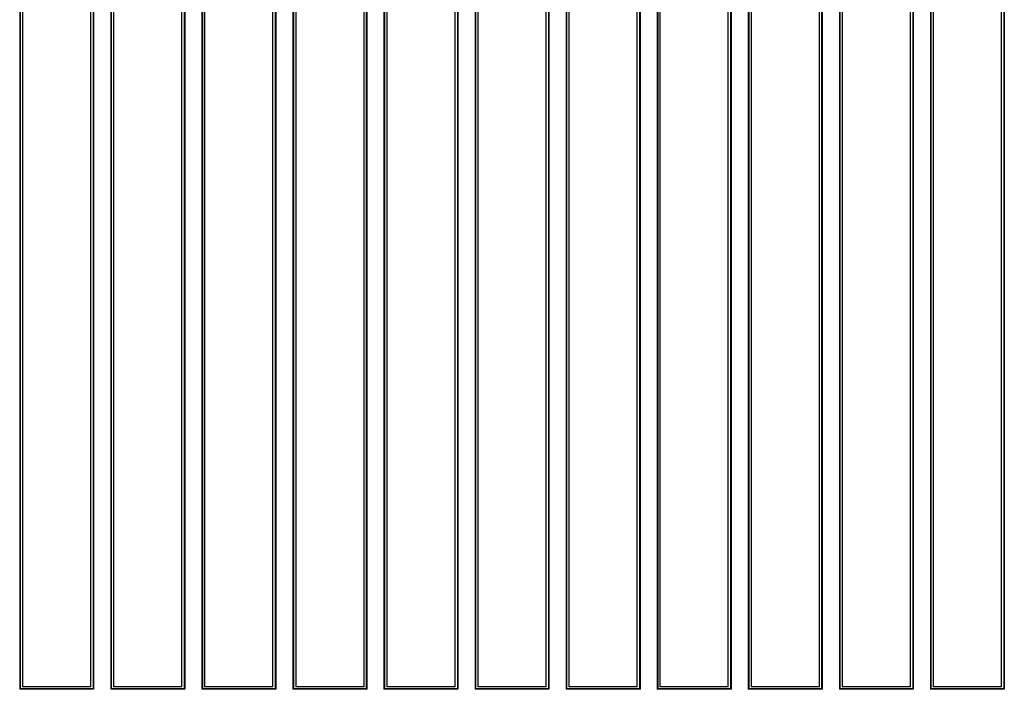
# Model space of a CAD drawing. Header units: millimetres. Extents: x 25 to 1935, y 715 to 2336.
# Tile 224 of 252: x 1691 to 1713, y 991 to 1005. Entities that reach past the tile are written whole.
import ezdxf

# ---------------------------------------------------------------- set-up
doc = ezdxf.new("R2010")
doc.units = ezdxf.units.MM
doc.header["$LTSCALE"] = 2
doc.layers.get('0').update_dxf_attribs({"color": 2})

msp = doc.modelspace()

# ---------------------------------------------------------------- linework, layer by layer
at = {"color": 2, "linetype": 'Continuous', "lineweight": 30}
for p, q in [((1691.202, 1009.204), (1691.202, 990.569)), ((1691.213, 1009.204), (1691.213, 990.58)), ((1691.263, 1009.204), (1691.263, 990.62)), ((1692.763, 990.62), (1692.763, 1009.204)), ((1692.813, 1009.204), (1692.813, 990.58)), ((1692.825, 1009.204), (1692.825, 990.569)), ((1693.202, 1009.204), (1693.202, 990.569)), ((1693.213, 1009.204), (1693.213, 990.58)), ((1693.263, 1009.204), (1693.263, 990.62)), ((1694.763, 990.62), (1694.763, 1009.204)), ((1694.813, 1009.204), (1694.813, 990.58)), ((1694.825, 1009.204), (1694.825, 990.569)), ((1695.202, 1009.204), (1695.202, 990.569)), ((1695.213, 1009.204), (1695.213, 990.58)), ((1695.263, 1009.204), (1695.263, 990.62)), ((1696.763, 990.62), (1696.763, 1009.204)), ((1696.813, 1009.204), (1696.813, 990.58)), ((1696.825, 1009.204), (1696.825, 990.569)), ((1697.202, 1009.204), (1697.202, 990.569)), ((1697.213, 1009.204), (1697.213, 990.58)), ((1697.263, 1009.204), (1697.263, 990.62)), ((1698.763, 990.62), (1698.763, 1009.204)), ((1698.813, 1009.204), (1698.813, 990.58)), ((1698.825, 1009.204), (1698.825, 990.569)), ((1699.202, 1009.204), (1699.202, 990.569)), ((1699.213, 1009.204), (1699.213, 990.58)), ((1699.263, 1009.204), (1699.263, 990.62)), ((1700.763, 990.62), (1700.763, 1009.204)), ((1700.813, 1009.204), (1700.813, 990.58)), ((1700.825, 1009.204), (1700.825, 990.569)), ((1701.202, 1009.204), (1701.202, 990.569)), ((1701.213, 1009.204), (1701.213, 990.58)), ((1701.263, 1009.204), (1701.263, 990.62)), ((1702.763, 990.62), (1702.763, 1009.204)), ((1702.813, 1009.204), (1702.813, 990.58)), ((1702.825, 1009.204), (1702.825, 990.569)), ((1703.202, 1009.204), (1703.202, 990.569)), ((1703.213, 1009.204), (1703.213, 990.58)), ((1703.263, 1009.204), (1703.263, 990.62)), ((1704.763, 990.62), (1704.763, 1009.204)), ((1704.813, 1009.204), (1704.813, 990.58)), ((1704.825, 1009.204), (1704.825, 990.569)), ((1705.202, 1009.204), (1705.202, 990.569)), ((1705.213, 1009.204), (1705.213, 990.58)), ((1705.263, 1009.204), (1705.263, 990.62)), ((1706.763, 990.62), (1706.763, 1009.204)), ((1706.813, 1009.204), (1706.813, 990.58)), ((1706.825, 1009.204), (1706.825, 990.569)), ((1707.202, 1009.204), (1707.202, 990.569)), ((1707.213, 1009.204), (1707.213, 990.58)), ((1707.263, 1009.204), (1707.263, 990.62)), ((1708.763, 990.62), (1708.763, 1009.204)), ((1708.813, 1009.204), (1708.813, 990.58)), ((1708.825, 1009.204), (1708.825, 990.569)), ((1709.202, 1009.204), (1709.202, 990.569)), ((1709.213, 1009.204), (1709.213, 990.58)), ((1709.263, 1009.204), (1709.263, 990.62)), ((1710.763, 990.62), (1710.763, 1009.204)), ((1710.813, 1009.204), (1710.813, 990.58)), ((1710.825, 1009.204), (1710.825, 990.569)), ((1711.202, 1009.204), (1711.202, 990.569)), ((1711.213, 1009.204), (1711.213, 990.58)), ((1711.263, 1009.204), (1711.263, 990.62)), ((1712.763, 990.62), (1712.763, 1009.204)), ((1712.813, 1009.204), (1712.813, 990.58)), ((1712.825, 1009.204), (1712.825, 990.569)), ((1691.213, 990.58), (1691.202, 990.569)), ((1692.825, 990.569), (1691.202, 990.569)), ((1692.813, 990.58), (1691.213, 990.58)), ((1692.763, 990.62), (1691.263, 990.62)), ((1692.813, 990.58), (1692.825, 990.569)), ((1693.213, 990.58), (1693.202, 990.569)), ((1694.825, 990.569), (1693.202, 990.569)), ((1694.813, 990.58), (1693.213, 990.58)), ((1694.763, 990.62), (1693.263, 990.62)), ((1694.813, 990.58), (1694.825, 990.569)), ((1695.213, 990.58), (1695.202, 990.569)), ((1696.825, 990.569), (1695.202, 990.569)), ((1696.813, 990.58), (1695.213, 990.58)), ((1696.763, 990.62), (1695.263, 990.62)), ((1696.813, 990.58), (1696.825, 990.569)), ((1697.213, 990.58), (1697.202, 990.569)), ((1698.825, 990.569), (1697.202, 990.569)), ((1698.813, 990.58), (1697.213, 990.58)), ((1698.763, 990.62), (1697.263, 990.62)), ((1698.813, 990.58), (1698.825, 990.569)), ((1699.213, 990.58), (1699.202, 990.569)), ((1700.825, 990.569), (1699.202, 990.569)), ((1700.813, 990.58), (1699.213, 990.58)), ((1700.763, 990.62), (1699.263, 990.62)), ((1700.813, 990.58), (1700.825, 990.569)), ((1701.213, 990.58), (1701.202, 990.569)), ((1702.825, 990.569), (1701.202, 990.569)), ((1702.813, 990.58), (1701.213, 990.58)), ((1702.763, 990.62), (1701.263, 990.62)), ((1702.813, 990.58), (1702.825, 990.569)), ((1703.213, 990.58), (1703.202, 990.569)), ((1704.825, 990.569), (1703.202, 990.569)), ((1704.813, 990.58), (1703.213, 990.58)), ((1704.763, 990.62), (1703.263, 990.62)), ((1704.813, 990.58), (1704.825, 990.569)), ((1705.213, 990.58), (1705.202, 990.569)), ((1706.825, 990.569), (1705.202, 990.569)), ((1706.813, 990.58), (1705.213, 990.58)), ((1706.763, 990.62), (1705.263, 990.62)), ((1706.813, 990.58), (1706.825, 990.569)), ((1707.213, 990.58), (1707.202, 990.569)), ((1708.825, 990.569), (1707.202, 990.569)), ((1708.813, 990.58), (1707.213, 990.58)), ((1708.763, 990.62), (1707.263, 990.62)), ((1708.813, 990.58), (1708.825, 990.569)), ((1709.213, 990.58), (1709.202, 990.569)), ((1710.825, 990.569), (1709.202, 990.569)), ((1710.813, 990.58), (1709.213, 990.58)), ((1710.763, 990.62), (1709.263, 990.62)), ((1710.813, 990.58), (1710.825, 990.569)), ((1711.213, 990.58), (1711.202, 990.569)), ((1712.825, 990.569), (1711.202, 990.569)), ((1712.813, 990.58), (1711.213, 990.58)), ((1712.763, 990.62), (1711.263, 990.62)), ((1712.813, 990.58), (1712.825, 990.569))]:
    msp.add_line(p, q, dxfattribs=at)

doc.saveas('drawing.dxf')
